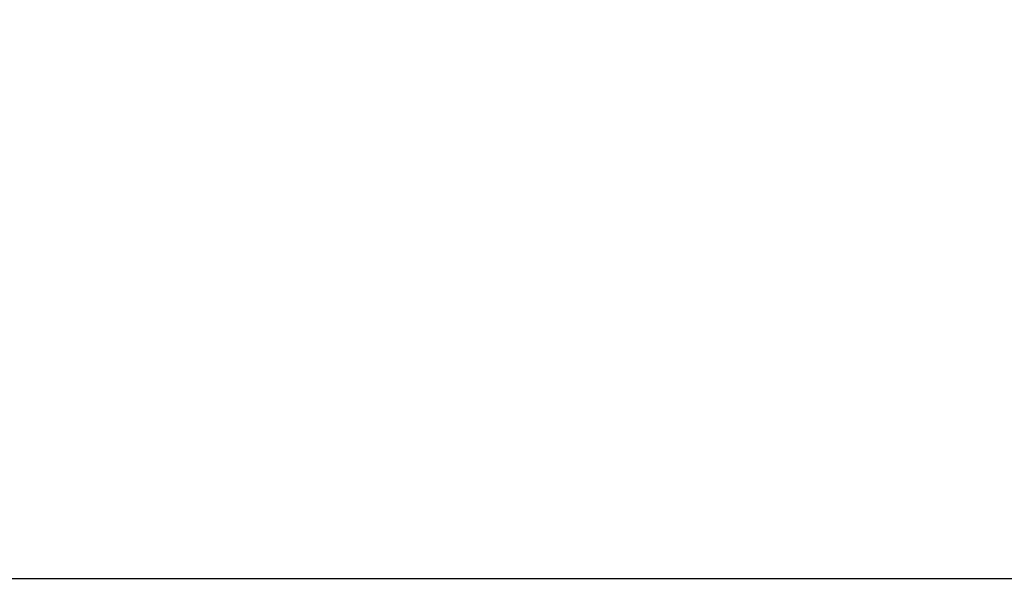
# Model space of a CAD drawing. Extents: x 0 to 59450, y 0 to 42050.
# Tile 245 of 256: x 34838 to 35865, y 34408 to 35004. Entities that reach past the tile are written whole.
import ezdxf

# ---------------------------------------------------------------- set-up
doc = ezdxf.new("R2010")
doc.units = 0
doc.header["$LTSCALE"] = 20
doc.header["$MEASUREMENT"] = 0
doc.layers.get('0').update_dxf_attribs({"linetype": 'CONTINUOUS'})
doc.layers.get('Defpoints').update_dxf_attribs({"linetype": 'CONTINUOUS'})
doc.dimstyles.new('DXF001', dxfattribs={"dimtxt": 3.1, "dimasz": 2, "dimexe": 2, "dimexo": 0.8, "dimgap": 0.09, "dimtad": 1, "dimdsep": 46, "dimtxsty": 'STANDARD', "dimcen": 0.09, "dimazin": 2, "dimtfac": 0.645161, "dimtdec": 4, "dimtmove": 0, "dimatfit": 3, "dimfxl": 1, "dimtvp": 0.66129, "dimtolj": 1, "dimtzin": 0, "dimarcsym": 0})

# ---------------------------------------------------------------- blocks, each defined once
blk = doc.blocks.new('_OPEN')
at = {"color": 0, "linetype": 'ByBlock', "lineweight": -2}
for p, q in [((-1, 0.166667), (0, 0)), ((0, 0), (-1, -0.166667)), ((0, 0), (-1, 0))]:
    blk.add_line(p, q, dxfattribs=at)
blk = doc.blocks.new('*D31')
at = {"color": 0, "linetype": 'Continuous', "lineweight": -2}
for p, q in [((40080.2, 35874.2), (40080.2, 34418.4)), ((34086.5, 35044.9), (34086.5, 34418.4)), ((34088.5, 34420.4), (40078.2, 34420.4))]:
    blk.add_line(p, q, dxfattribs=at)
at = {"layer": 'Defpoints', "color": 0, "linetype": 'Continuous'}
for p in [(40080.2, 35875), (34086.5, 35045.7), (40080.2, 34420.4)]:
    blk.add_point(p, dxfattribs=at)
at = {"color": 0, "linetype": 'Continuous', "lineweight": -2, "xscale": 2, "yscale": 2, "zscale": 2, "rotation": 180}
blk.add_blockref('_OPEN', (34086.5, 34420.4), dxfattribs=at)
at = {"color": 0, "linetype": 'Continuous', "lineweight": -2, "xscale": 2, "yscale": 2, "zscale": 2}
blk.add_blockref('_OPEN', (40080.2, 34420.4), dxfattribs=at)
at = {"color": 0, "linetype": 'Continuous', "lineweight": 13, "insert": (37257.2, 34460.5), "char_height": 80, "attachment_point": 5}
blk.add_mtext('\\A1;\\A1;5994', dxfattribs=at)

msp = doc.modelspace()

# ---------------------------------------------------------------- dimensions: what is measured, and where the dimension line sits
at = {"color": 7, "linetype": 'Continuous', "lineweight": 13}
dim = msp.add_linear_dim(base=(40080.241, 34420.443), p1=(34086.452, 35045.722), p2=(40080.241, 35874.959), text='\\A1;5994', dimstyle='DXF001', override={"dimtxt": 80, "dimasz": 2, "dimblk1": 'OPEN', "dimblk2": 'OPEN', "dimsah": 1}, dxfattribs=at)
dim.commit()
dim.dimension.update_dxf_attribs({"geometry": '*D31', "text_midpoint": (37257.246, 34420.443), "dimtype": 160})

doc.saveas('drawing.dxf')
